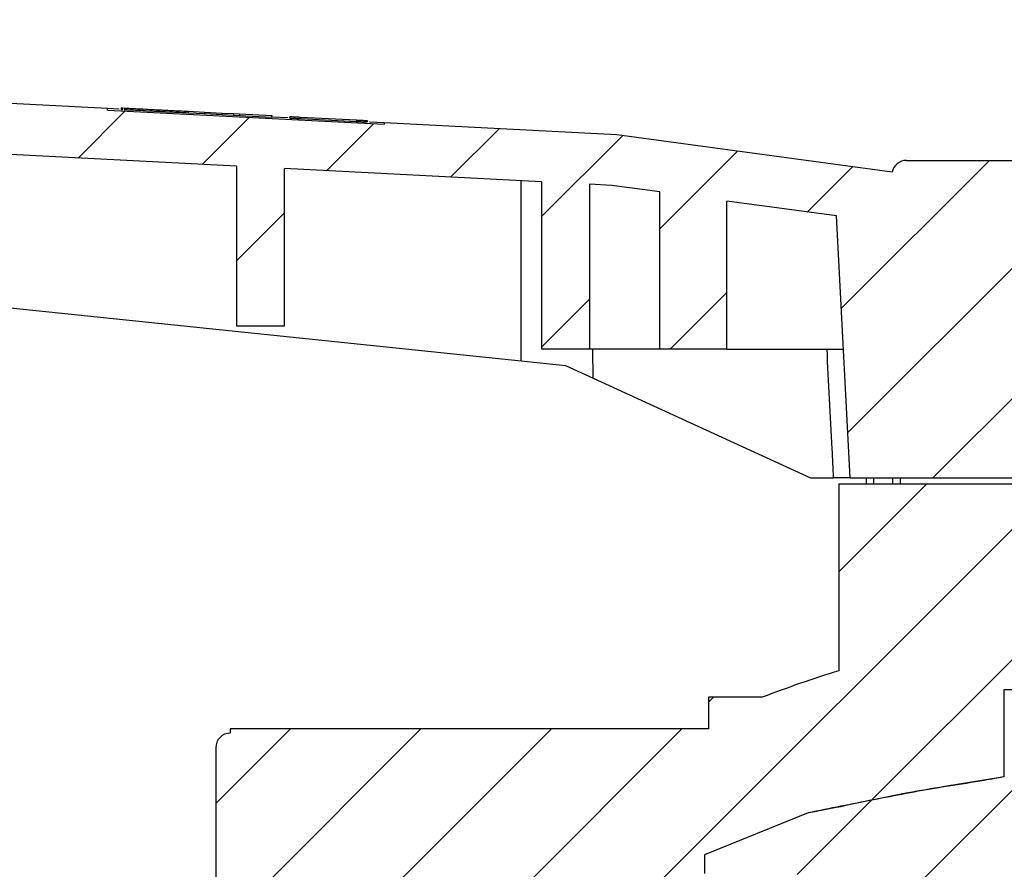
# Model space of a CAD drawing. Header units: millimetres. Extents: x 0 to 420, y 0 to 297.
# Tile 13 of 18: x 306 to 340, y 221 to 250. Entities that reach past the tile are written whole.
import ezdxf

# ---------------------------------------------------------------- set-up
doc = ezdxf.new("R2010")
doc.units = ezdxf.units.MM
doc.styles.add('SLDTEXTSTYLE1', font='TXT', dxfattribs={"width": 0.75})
doc.dimstyles.new('SLDDIMSTYLE3', dxfattribs={"dimtxt": 3.5, "dimasz": 3.302, "dimexe": 0, "dimexo": 0.0625, "dimgap": 0.875, "dimtad": 1, "dimlfac": 2, "dimrnd": 1e-09, "dimzin": 12, "dimdsep": 46, "dimtxsty": 'SLDTEXTSTYLE1', "dimsah": 1, "dimcen": 0.09, "dimadec": 0, "dimazin": 3, "dimtfac": 1, "dimtofl": 0, "dimtmove": 0, "dimatfit": 3, "dimfxl": 0, "dimfrac": 2, "dimtolj": 1, "dimtzin": 12, "dimarcsym": 0})

# ---------------------------------------------------------------- blocks, each defined once
blk = doc.blocks.new('_D_11')
at = {"color": 7, "linetype": 'Continuous', "lineweight": 0}
for p, q in [((274.448, 245.156), (274.448, 260.016)), ((363.099, 236.076), (363.099, 260.016)), ((274.448, 259.016), (363.099, 259.016))]:
    blk.add_line(p, q, dxfattribs=at)
at = {"color": 7, "linetype": 'Continuous', "lineweight": 18}
for points in [[(274.448, 259.016), (277.75, 258.508), (277.75, 259.524)], [(363.099, 259.016), (359.797, 259.524), (359.797, 258.508)]]:
    blk.add_solid(points, dxfattribs=at)
at = {"color": 7, "linetype": 'Continuous', "lineweight": 18, "insert": (317.764, 263.527), "char_height": 3.5, "attachment_point": 1, "style": 'SLDTEXTSTYLE1'}
blk.add_mtext('L4', dxfattribs=at)

msp = doc.modelspace()

# ---------------------------------------------------------------- hatches: boundary and pattern name
at = {"linetype": 'Continuous', "lineweight": 18}
h = msp.add_hatch(dxfattribs=at)
h.set_pattern_fill('ANSI31', style=0)
edge = h.paths.add_edge_path(flags=0)
edge.add_spline(control_points=[(288.0531, 242.2695), (288.0837, 242.5299), (288.1139, 242.7904), (288.1438, 243.0509), (288.2788, 244.2259), (288.4072, 245.4016), (288.5308, 246.5778)], knot_values=[0.0250881, 0.0250881, 0.0250881, 0.0250881, 0.0266595, 0.0266595, 0.0266595, 0.0337473, 0.0337473, 0.0337473, 0.0337473], weights=[1, 1, 1, 1, 1, 1, 1], degree=3, periodic=0)
edge.add_line((288.5308, 246.5778), (293.8641, 246.3039))
edge.add_line((293.8641, 246.3039), (293.8641, 241.7833))
edge.add_line((293.8641, 241.7833), (295.5141, 241.7833))
edge.add_line((295.5141, 241.7833), (295.5141, 246.2191))
edge.add_line((295.5141, 246.2191), (303.8641, 245.7901))
edge.add_line((303.8641, 245.7901), (303.8641, 240.8873))
edge.add_line((303.8641, 240.8873), (305.5141, 240.8873))
edge.add_line((305.5141, 240.8873), (305.5141, 245.7054))
edge.add_line((305.5141, 245.7054), (313.8641, 245.2764))
edge.add_line((313.8641, 245.2764), (313.8641, 239.7666))
edge.add_line((313.8641, 239.7666), (315.5141, 239.7666))
edge.add_line((315.5141, 239.7666), (315.5141, 245.1917))
edge.add_line((315.5141, 245.1917), (324.3641, 244.737))
edge.add_line((324.3641, 244.737), (324.3641, 238.9852))
edge.add_line((324.3641, 238.9852), (326.0141, 238.9852))
edge.add_line((326.0141, 238.9852), (326.0141, 244.6522))
edge.add_line((326.0141, 244.6522), (326.7819, 244.6128))
edge.add_line((326.7819, 244.6128), (328.4334, 244.3882))
edge.add_line((328.4334, 244.3882), (328.4334, 238.9852))
edge.add_line((328.4334, 238.9852), (330.7296, 238.9852))
edge.add_line((330.7296, 238.9852), (330.7296, 244.076))
edge.add_line((330.7296, 244.076), (334.5041, 243.5627))
edge.add_line((334.5041, 243.5627), (334.9764, 234.5502))
edge.add_line((334.9764, 234.5502), (340.854, 234.5502))
edge.add_line((340.854, 234.5502), (340.854, 235.3502))
edge.add_line((340.854, 235.3502), (341.579, 235.3502))
edge.add_line((341.579, 235.3502), (341.579, 236.5252))
edge.add_line((341.579, 236.5252), (340.854, 236.5252))
edge.add_line((340.854, 236.5252), (340.854, 237.3252))
edge.add_line((340.854, 237.3252), (341.579, 237.3252))
edge.add_line((341.579, 237.3252), (341.579, 238.5002))
edge.add_line((341.579, 238.5002), (340.854, 238.5002))
edge.add_line((340.854, 238.5002), (340.854, 239.4252))
edge.add_line((340.854, 239.4252), (341.154, 239.4252))
edge.add_line((341.154, 239.4252), (341.154, 239.8502))
edge.add_line((341.154, 239.8502), (343.4165, 239.8502))
edge.add_line((343.4165, 239.8502), (343.4165, 239.6502))
edge.add_line((343.4165, 239.6502), (344.579, 239.6502))
edge.add_line((344.579, 239.6502), (344.579, 240.4752))
edge.add_line((344.579, 240.4752), (341.6161, 240.4752))
edge.add_line((341.6161, 240.4752), (341.354, 245.4752))
edge.add_line((341.354, 245.4752), (336.9132, 245.4752))
edge.add_arc((336.9132, 244.9752), 0.5, 90, 169.30293)
edge.add_line((336.4219, 245.068), (326.945, 246.3567))
edge.add_line((326.945, 246.3567), (318.9519, 246.7674))
edge.add_line((318.9519, 246.7674), (318.9493, 246.7174))
edge.add_line((318.9493, 246.7174), (309.4271, 247.2066))
edge.add_line((309.4271, 247.2066), (309.4296, 247.2565))
edge.add_line((309.4296, 247.2565), (292.3662, 248.1331))
edge.add_line((292.3662, 248.1331), (292.3688, 248.1831))
edge.add_line((292.3688, 248.1831), (288.8801, 248.3623))
edge.add_line((288.8801, 248.3623), (288.8775, 248.3123))
edge.add_line((288.8775, 248.3123), (276.0068, 248.9735))
edge.add_spline(control_points=[(276.0068, 248.9735), (275.9324, 248.9774), (275.8563, 248.9701), (275.7843, 248.9509), (275.7265, 248.9354), (275.6701, 248.912), (275.6191, 248.8808), (275.5744, 248.8534), (275.5329, 248.8195), (275.4981, 248.7803), (275.465, 248.7432), (275.4371, 248.7004), (275.4174, 248.6547), (275.3975, 248.609), (275.3854, 248.5591), (275.3823, 248.5093)], knot_values=[0, 0, 0, 0, 0.0004473, 0.0004473, 0.0004473, 0.0008052, 0.0008052, 0.0008052, 0.0011187, 0.0011187, 0.0011187, 0.0014166, 0.0014166, 0.0014166, 0.0017155, 0.0017155, 0.0017155, 0.0017155], weights=[1, 1, 1, 1, 1, 1, 1, 1, 1, 1, 1, 1, 1, 1, 1, 1], degree=3, periodic=0)
edge.add_spline(control_points=[(275.3823, 248.5093), (275.3016, 247.1961), (275.2215, 245.8828), (275.1419, 244.5695), (275.1323, 244.4109), (275.1227, 244.2522), (275.1131, 244.0936)], knot_values=[0.0110535, 0.0110535, 0.0110535, 0.0110535, 0.0189477, 0.0189477, 0.0189477, 0.0199012, 0.0199012, 0.0199012, 0.0199012], weights=[1, 1, 1, 1, 1, 1, 1], degree=3, periodic=0)
edge.add_spline(control_points=[(275.1131, 244.0936), (275.1127, 244.0866), (275.1124, 244.0796), (275.1123, 244.0726), (275.1117, 244.0163), (275.1224, 243.9589), (275.1427, 243.9064), (275.1661, 243.8457), (275.2031, 243.7891), (275.248, 243.742), (275.2927, 243.6951), (275.3464, 243.6558), (275.4039, 243.6261), (275.4791, 243.5871), (275.5635, 243.5629), (275.6478, 243.5542)], knot_values=[0, 0, 0, 0, 0.0000421, 0.0000421, 0.0000421, 0.0003862, 0.0003862, 0.0003862, 0.000785, 0.000785, 0.000785, 0.0011802, 0.0011802, 0.0011802, 0.0017003, 0.0017003, 0.0017003, 0.0017003], weights=[1, 1, 1, 1, 1, 1, 1, 1, 1, 1, 1, 1, 1, 1, 1, 1], degree=3, periodic=0)
edge.add_line((275.6478, 243.5542), (277.3087, 243.3822))
edge.add_spline(control_points=[(277.3087, 243.3822), (277.311, 243.4109), (277.3133, 243.4396), (277.3156, 243.4682), (277.4142, 244.6919), (277.5167, 245.9153), (277.6252, 247.1381)], knot_values=[0.0123335, 0.0123335, 0.0123335, 0.0123335, 0.0125062, 0.0125062, 0.0125062, 0.019872, 0.019872, 0.019872, 0.019872], weights=[1, 1, 1, 1, 1, 1, 1], degree=3, periodic=0)
edge.add_line((277.6252, 247.1381), (281.3252, 246.948))
edge.add_spline(control_points=[(281.3252, 246.948), (281.4558, 245.6958), (281.5915, 244.4442), (281.7346, 243.1934), (281.745, 243.1025), (281.7555, 243.0115), (281.7659, 242.9206)], knot_values=[0.0191042, 0.0191042, 0.0191042, 0.0191042, 0.0266577, 0.0266577, 0.0266577, 0.0272067, 0.0272067, 0.0272067, 0.0272067], weights=[1, 1, 1, 1, 1, 1, 1], degree=3, periodic=0)
edge.add_line((281.7659, 242.9206), (288.0531, 242.2695))
h = msp.add_hatch(dxfattribs=at)
h.set_pattern_fill('ANSI31', style=0)
edge = h.paths.add_edge_path(flags=0)
edge.add_line((340.279, 224.2684), (340.279, 227.2677))
edge.add_line((340.279, 227.2677), (342.654, 227.2677))
edge.add_line((342.654, 227.2677), (342.654, 229.4227))
edge.add_line((342.654, 229.4227), (343.379, 229.4227))
edge.add_line((343.379, 229.4227), (343.379, 230.9227))
edge.add_line((343.379, 230.9227), (342.654, 230.9227))
edge.add_line((342.654, 230.9227), (342.654, 234.3427))
edge.add_line((342.654, 234.3427), (334.5915, 234.3427))
edge.add_line((334.5915, 234.3427), (334.5915, 227.9146))
edge.add_arc((346.154, 190.0984), 39.5443, 107.00129, 111.04435)
edge.add_line((331.954, 227.0052), (330.104, 227.0052))
edge.add_line((330.104, 227.0052), (330.104, 225.9177))
edge.add_line((330.104, 225.9177), (313.654, 225.9177))
edge.add_line((313.654, 225.9177), (313.654, 225.7677))
edge.add_arc((313.654, 225.2677), 0.5, 90, 180)
edge.add_line((313.154, 225.2677), (313.154, 219.5677))
edge.add_arc((313.654, 219.5677), 0.5, 180, 270)
edge.add_line((313.654, 219.0677), (326.829, 219.0677))
edge.add_line((326.829, 219.0677), (326.829, 215.8827))
edge.add_line((326.829, 215.8827), (329.264, 215.8827))
edge.add_line((329.264, 215.8827), (329.264, 217.6427))
edge.add_line((329.264, 217.6427), (328.614, 217.6427))
edge.add_line((328.614, 217.6427), (328.614, 218.3677))
edge.add_line((328.614, 218.3677), (329.264, 218.3677))
edge.add_line((329.264, 218.3677), (329.264, 220.9677))
edge.add_line((329.264, 220.9677), (329.964, 220.9438))
edge.add_line((329.964, 220.9438), (329.964, 221.5802))
edge.add_line((329.964, 221.5802), (333.5331, 223.024))
edge.add_spline(control_points=[(333.5331, 223.024), (334.7359, 223.2316), (336.7331, 223.7284), (339.0006, 224.0313), (340.0501, 224.2247), (340.279, 224.2684)], knot_values=[0, 0, 0, 0, 0.1123469, 0.1890475, 0.2104745, 0.2104745, 0.2104745, 0.2104745], weights=[1, 1, 1, 1, 1, 1], degree=3, periodic=0)
h = msp.add_hatch(dxfattribs=at)
h.set_pattern_fill('ANSI31', style=0)
edge = h.paths.add_edge_path(flags=0)
edge.add_line((335.114, 220.7927), (335.114, 220.6677))
edge.add_line((335.114, 220.6677), (336.439, 220.6677))
edge.add_line((336.439, 220.6677), (336.439, 220.5552))
edge.add_line((336.439, 220.5552), (338.324, 220.5552))
edge.add_arc((346.0592, 175.1997), 46.0104, 94.24426, 99.6784, ccw=False)
edge.add_line((342.654, 221.0839), (342.654, 227.2677))
edge.add_line((342.654, 227.2677), (340.279, 227.2677))
edge.add_line((340.279, 227.2677), (340.279, 224.2684))
edge.add_spline(control_points=[(340.279, 224.2684), (340.0501, 224.2247), (339.0006, 224.0313), (336.7331, 223.7284), (334.7359, 223.2316), (333.5331, 223.024)], knot_values=[0.7895255, 0.7895255, 0.7895255, 0.7895255, 0.8109525, 0.8876531, 1, 1, 1, 1], weights=[1, 1, 1, 1, 1, 1], degree=3, periodic=0)
edge.add_line((333.5331, 223.024), (329.964, 221.5802))
edge.add_line((329.964, 221.5802), (329.964, 221.0802))
edge.add_line((329.964, 221.0802), (335.114, 220.7927))

# ---------------------------------------------------------------- linework, layer by layer
at = {"color": 7, "linetype": 'Continuous', "lineweight": 25}
for p, q in [((309.4296, 247.2565), (292.3662, 248.1331)), ((309.4271, 247.2066), (309.4296, 247.2565)), ((309.8362, 247.2357), (309.4296, 247.2565)), ((309.9035, 247.2823), (309.901, 247.2323)), ((309.9357, 247.2806), (309.9331, 247.2307)), ((309.9357, 247.2806), (309.9629, 247.2792)), ((310.007, 247.2769), (310.0044, 247.227)), ((309.4271, 247.2066), (318.9493, 246.7174)), ((309.9331, 247.2307), (309.9604, 247.2293)), ((310.6487, 247.244), (310.6461, 247.194)), ((311.3968, 247.2055), (311.3942, 247.1556)), ((311.3942, 247.1556), (311.3951, 247.1556)), ((311.3976, 247.2055), (311.3951, 247.1556)), ((311.3968, 247.2055), (311.3976, 247.2055)), ((312.2095, 247.1638), (312.2069, 247.1139)), ((312.2069, 247.1139), (312.7622, 247.0853)), ((312.2095, 247.1638), (312.7648, 247.1353)), ((312.7648, 247.1353), (312.7622, 247.0853)), ((312.7622, 247.0853), (313.3752, 247.0538)), ((312.7648, 247.1353), (313.3777, 247.1038)), ((313.3777, 247.1038), (313.3752, 247.0538)), ((313.3752, 247.0538), (313.7597, 247.0341)), ((313.3777, 247.1038), (313.7622, 247.084)), ((313.7622, 247.084), (313.7597, 247.0341)), ((313.7597, 247.0341), (313.9695, 247.0233)), ((313.7622, 247.084), (313.972, 247.0732)), ((313.972, 247.0732), (313.9695, 247.0233)), ((313.9695, 247.0233), (315.0743, 246.9666)), ((313.972, 247.0732), (315.0769, 247.0165)), ((315.0769, 247.0165), (315.0743, 246.9666)), ((315.6317, 246.9379), (315.0743, 246.9666)), ((315.6984, 246.9846), (315.6959, 246.9346)), ((316.0685, 246.9656), (316.0659, 246.9156)), ((316.0659, 246.9156), (317.9877, 246.8169)), ((316.0685, 246.9656), (317.9903, 246.8668)), ((317.9903, 246.8668), (317.9877, 246.8169)), ((318.36, 246.8478), (318.3575, 246.7979)), ((318.9519, 246.7674), (318.4405, 246.7936)), ((318.9519, 246.7674), (318.9493, 246.7174)), ((326.945, 246.3567), (318.9519, 246.7674)), ((336.4219, 245.068), (326.945, 246.3567)), ((313.8641, 245.2764), (305.5141, 245.7054)), ((313.8641, 245.2764), (313.8641, 239.7666)), ((336.9132, 245.4752), (341.354, 245.4752)), ((324.3641, 244.737), (315.5141, 245.1917)), ((315.5141, 239.7666), (315.5141, 245.1917)), ((323.654, 238.5827), (323.654, 244.7735)), ((324.3641, 244.737), (324.3641, 238.9852)), ((326.7819, 244.6128), (326.0141, 244.6522)), ((326.0141, 244.6522), (326.0141, 238.9852)), ((328.4334, 244.3882), (326.7819, 244.6128)), ((328.4334, 238.9852), (328.4334, 244.3882)), ((334.5041, 243.5627), (330.7296, 244.076)), ((330.7296, 238.9852), (330.7296, 244.076)), ((334.9764, 234.5502), (334.5041, 243.5627)), ((288.0531, 242.2695), (323.654, 238.5827)), ((315.5141, 239.7666), (313.8641, 239.7666)), ((326.0141, 238.9852), (324.3641, 238.9852)), ((328.4334, 238.9852), (326.0141, 238.9852)), ((326.1375, 237.9878), (326.129, 238.9852)), ((330.7296, 238.9852), (328.4334, 238.9852)), ((330.7296, 238.9852), (334.744, 238.9852)), ((323.654, 238.5827), (325.1891, 238.4237)), ((325.1891, 238.4237), (326.1375, 237.9878)), ((326.1375, 237.9878), (333.6165, 234.5502)), ((333.6165, 234.5502), (334.4083, 234.5502)), ((334.9764, 234.5502), (340.854, 234.5502)), ((335.529, 234.5502), (335.529, 234.3427)), ((334.5915, 234.3427), (334.5915, 227.9146)), ((334.5915, 234.3427), (342.654, 234.3427)), ((340.279, 224.2684), (340.279, 227.2677)), ((340.279, 227.2677), (342.654, 227.2677)), ((330.104, 227.0052), (330.104, 225.9177)), ((331.954, 227.0052), (330.104, 227.0052)), ((313.654, 225.9177), (313.654, 225.7677)), ((330.104, 225.9177), (313.654, 225.9177)), ((313.154, 225.2677), (313.154, 219.5677)), ((333.5331, 223.024), (329.964, 221.5802)), ((329.964, 221.5802), (329.964, 221.0802)), ((329.964, 221.5802), (329.964, 220.9438))]:
    msp.add_line(p, q, dxfattribs=at)
at = {"color": 8, "linetype": 'Continuous', "lineweight": 25}
for p, q in [((335.779, 234.5502), (335.779, 234.3427)), ((336.45, 234.3427), (336.45, 234.5502)), ((336.6966, 234.5502), (336.6966, 234.3427))]:
    msp.add_line(p, q, dxfattribs=at)
at = {"color": 7, "linetype": 'Continuous', "lineweight": 25}
for centre, radius, start, end in [((336.9132, 244.9752), 0.5, 90, 169.30293), ((346.154, 190.0984), 39.5443, 107.00129, 111.04435), ((313.654, 225.2677), 0.5, 90, 180)]:
    msp.add_arc(centre, radius, start, end, dxfattribs=at)
for points, knots in [([(309.9035, 247.2823), (309.9052, 247.2822), (309.9082, 247.282), (309.9274, 247.281), (309.9357, 247.2806)], [0, 0, 0, 0, 0.5662762, 1, 1, 1, 1]), ([(310.007, 247.2769), (310.0476, 247.2749), (310.1302, 247.2706), (310.3478, 247.2594), (310.5325, 247.2499), (310.6487, 247.244)], [0, 0, 0, 0, 0.2642799, 0.5372989, 1, 1, 1, 1]), ([(309.901, 247.2323), (309.9027, 247.2322), (309.9056, 247.2321), (309.9248, 247.2311), (309.9331, 247.2307)], [0, 0, 0, 0, 0.5662762, 1, 1, 1, 1]), ([(310.0044, 247.227), (310.0451, 247.2249), (310.1277, 247.2207), (310.3452, 247.2095), (310.5299, 247.2), (310.6461, 247.194)], [0, 0, 0, 0, 0.2642799, 0.5372989, 1, 1, 1, 1]), ([(310.6461, 247.194), (310.7567, 247.1884), (310.9688, 247.1775), (311.2115, 247.165), (311.3599, 247.1574), (311.3827, 247.1562), (311.3942, 247.1556)], [0, 0, 0, 0, 0.3004173, 0.5765055, 0.7867192, 1, 1, 1, 1]), ([(310.6487, 247.244), (310.7592, 247.2383), (310.9713, 247.2274), (311.214, 247.2149), (311.3625, 247.2073), (311.3853, 247.2061), (311.3968, 247.2055)], [0, 0, 0, 0, 0.3004173, 0.5765055, 0.7867192, 1, 1, 1, 1]), ([(311.3951, 247.1556), (311.41, 247.1548), (311.4394, 247.1533), (311.6492, 247.1425), (311.916, 247.1288), (312.1049, 247.1191), (312.2069, 247.1139)], [0, 0, 0, 0, 0.2604647, 0.5147283, 0.7379585, 1, 1, 1, 1]), ([(311.3976, 247.2055), (311.4125, 247.2047), (311.4419, 247.2032), (311.6518, 247.1924), (311.9186, 247.1787), (312.1075, 247.169), (312.2095, 247.1638)], [0, 0, 0, 0, 0.26046473, 0.51472831, 0.73795849, 1, 1, 1, 1]), ([(315.6959, 246.9346), (315.703, 246.9343), (315.717, 246.9335), (315.8157, 246.9285), (315.9366, 246.9223), (316.0223, 246.9179), (316.0659, 246.9156)], [0, 0, 0, 0, 0.2846577, 0.5592344, 0.7759503, 1, 1, 1, 1]), ([(315.6984, 246.9846), (315.7056, 246.9842), (315.7196, 246.9835), (315.8183, 246.9784), (315.9391, 246.9722), (316.0249, 246.9678), (316.0685, 246.9656)], [0, 0, 0, 0, 0.28465766, 0.55923442, 0.7759503, 1, 1, 1, 1]), ([(317.9877, 246.8169), (318.0428, 246.8141), (318.1513, 246.8085), (318.2715, 246.8023), (318.3443, 246.7986), (318.353, 246.7981), (318.3575, 246.7979)], [0, 0, 0, 0, 0.2824309, 0.5564795, 0.7741585, 1, 1, 1, 1]), ([(317.9903, 246.8668), (318.0454, 246.864), (318.1539, 246.8584), (318.2741, 246.8522), (318.3469, 246.8485), (318.3556, 246.8481), (318.36, 246.8478)], [0, 0, 0, 0, 0.2824309, 0.5564795, 0.7741585, 1, 1, 1, 1]), ([(334.4083, 234.5502), (334.3913, 234.8825), (334.3154, 236.3608), (334.2394, 237.8391), (334.1806, 238.9852)], [0, 0, 0, 0, 0.2247852, 1, 1, 1, 1]), ([(334.9764, 234.5502), (334.9709, 234.5502), (334.9599, 234.5502), (334.8737, 234.5502), (334.7471, 234.5502), (334.585, 234.5502), (334.4685, 234.5502), (334.4083, 234.5502)], [0, 0, 0, 0, 0.19764524, 0.39530723, 0.59258828, 0.78964324, 1, 1, 1, 1]), ([(340.279, 224.2684), (339.5263, 224.1461), (338.0215, 223.9017), (335.7736, 223.4807), (334.28, 223.1762), (333.5331, 223.024)], [0, 0, 0, 0, 0.3334429, 0.6666458, 1, 1, 1, 1]), ([(340.279, 224.2684), (340.0501, 224.2247), (339.0006, 224.0313), (336.7331, 223.7284), (334.7359, 223.2316), (333.5331, 223.024)], [0.78952548, 0.78952548, 0.78952548, 0.78952548, 0.81095249, 0.88765314, 1, 1, 1, 1])]:
    msp.add_open_spline(points, degree=3, knots=knots, dxfattribs=at)

# ---------------------------------------------------------------- dimensions: what is measured, and where the dimension line sits
at = {"color": 7, "linetype": 'Continuous', "lineweight": 18}
dim = msp.add_linear_dim(base=(363.0989, 259.0155), p1=(274.448, 244.1556), p2=(363.0989, 235.0764), text='L4', dimstyle='SLDDIMSTYLE3', dxfattribs=at)
dim.commit()
dim.dimension.update_dxf_attribs({"geometry": '_D_11', "text_midpoint": (320.1336, 259.0155), "dimtype": 160})

doc.saveas('drawing.dxf')
